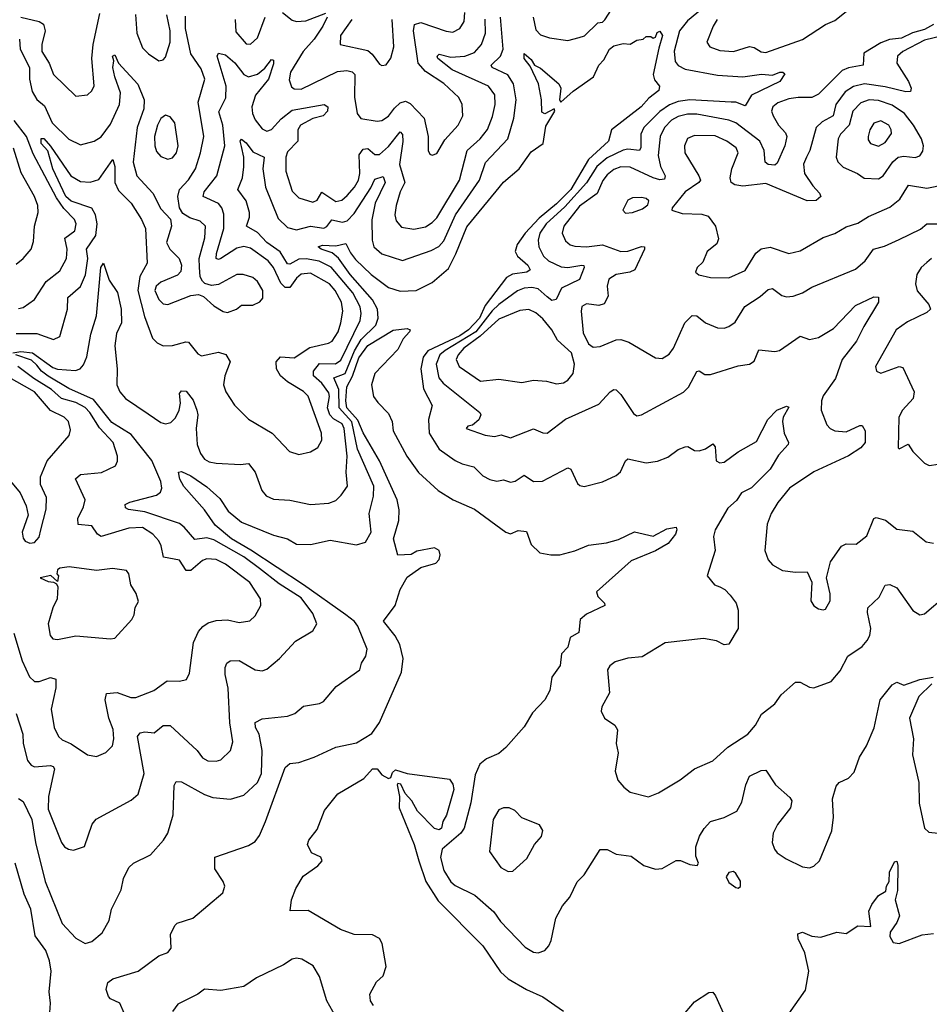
# Model space of a CAD drawing. Extents: x 1678431 to 1860718, y 384618 to 522882.
# Tile 206 of 256: x 1750861 to 1754816, y 463891 to 468173. Entities that reach past the tile are written whole.
import ezdxf

# ---------------------------------------------------------------- set-up
doc = ezdxf.new("R2010")
doc.units = 0

msp = doc.modelspace()

# ---------------------------------------------------------------- linework, layer by layer
at = {"layer": '0CON10XD'}
for points in [[(1753846.6, 468235), (1753765, 468168.3), (1753730, 468125), (1753707.1, 468037.1), (1753710.9, 467990.9), (1753724, 467974), (1753755, 467958.6), (1753895, 467932), (1754005, 467925.3), (1754086.8, 467936.8), (1754135, 467932), (1754165.7, 467945.7), (1754180, 467945), (1754187.5, 467937.5), (1754166.2, 467905), (1754043.8, 467845), (1754015, 467798.9), (1753975, 467814.2), (1753955, 467815.2), (1753775, 467824.9), (1753725, 467818), (1753686.8, 467803.2), (1753645, 467774.4), (1753575.2, 467705), (1753561.7, 467675), (1753562, 467618), (1753556.2, 467603.8), (1753505, 467609.8), (1753485, 467605.8), (1753415, 467573.2), (1753370.2, 467535), (1753326, 467464), (1753231.1, 467358.9), (1753150.3, 467285), (1753122.8, 467245), (1753115.7, 467215), (1753118.6, 467185), (1753139.1, 467145), (1753160, 467125), (1753215, 467098.3), (1753245, 467095.6), (1753305.9, 467105.9), (1753314.3, 467104.3), (1753316.2, 467096.2), (1753295, 467042.7), (1753217.5, 467005), (1753194.2, 466955.8), (1753175, 466952.4), (1753155, 466968.6), (1753115, 467003.4), (1753088.2, 467008.2), (1753055, 467005.2), (1753025, 466993.4), (1752945, 466933.9), (1752915, 466907.1), (1752844.7, 466815), (1752711, 466735), (1752687.5, 466715), (1752671.4, 466675), (1752683.4, 466615), (1752702.3, 466592.3), (1752861.4, 466465), (1752865.8, 466455), (1752857.4, 466432.6), (1752829.7, 466410.3), (1752810, 466405), (1752802.5, 466395), (1752885, 466365.6), (1752925, 466360), (1752955, 466368.1), (1752995, 466354.4), (1753095, 466394.4), (1753135, 466375.7), (1753155, 466375.6), (1753234.7, 466435.3), (1753379.1, 466500.9), (1753428, 466555), (1753445, 466564.2), (1753455, 466562.9), (1753475, 466542.5), (1753530.3, 466460.3), (1753545, 466450), (1753565, 466454.2), (1753746.9, 466553.1), (1753769.4, 466575), (1753805, 466642.5), (1753815, 466645.5), (1753840.7, 466630.7), (1753865, 466629.5), (1753985, 466668.2), (1754035, 466675.6), (1754055, 466688), (1754075, 466738), (1754145, 466729.5), (1754165, 466734.4), (1754255, 466797.5), (1754295, 466782.2), (1754335, 466790.4), (1754399.6, 466830.4), (1754495, 466929.6), (1754575, 466968.1), (1754595, 466966.7), (1754595.6, 466945), (1754531.1, 466838.9), (1754499.5, 466775), (1754438.1, 466695), (1754408, 466612), (1754355, 466537.5), (1754347.3, 466515), (1754345.5, 466475.5), (1754371.4, 466411.4), (1754385.4, 466395.4), (1754405, 466385.5), (1754455, 466380.4), (1754515, 466408.6), (1754525, 466408), (1754536.9, 466385), (1754536.9, 466335), (1754518.2, 466311.8), (1754465, 466275.9), (1754315, 466206.2), (1754208.1, 466135), (1754157.1, 466072.9), (1754128.9, 466025), (1754111.3, 465978.7), (1754100.9, 465865), (1754115, 465824.2), (1754135, 465802.9), (1754177.8, 465777.8), (1754235, 465769.6), (1754285, 465771.2), (1754305, 465727.5), (1754301.4, 465645), (1754315, 465624.2), (1754335, 465610.8), (1754355, 465606), (1754365, 465610), (1754385.5, 465645), (1754385.4, 465675.4), (1754370, 465745), (1754387.1, 465815), (1754435, 465883.8), (1754455, 465893.8), (1754498.2, 465891.8), (1754545, 465928.9), (1754575, 466003.8), (1754585, 466007.5), (1754626.4, 465996.4), (1754675, 465956.9), (1754745, 465948.9), (1754802.4, 465902.4), (1754835, 465895.8)], [(1753093.8, 468185), (1753105, 468130), (1753125, 468107.1), (1753165, 468094), (1753245, 468082.9), (1753293.8, 468096.2), (1753317.2, 468102.8), (1753375, 468159.4), (1753395, 468163.1), (1753405, 468172.2), (1753435, 468218.4)], [(1750831.2, 466725), (1750865, 466730), (1750915.6, 466725), (1751005, 466660.9), (1751025, 466652.6), (1751103, 466647), (1751123.3, 466655), (1751138.1, 466671.9), (1751152.7, 466707.3), (1751169.3, 466805), (1751194.1, 466885), (1751213.5, 467095), (1751225, 467113.8), (1751250.2, 467040.2), (1751286.4, 466986.4), (1751302.3, 466915), (1751303.2, 466855), (1751281, 466809), (1751274.9, 466755), (1751285.1, 466655), (1751283.2, 466585), (1751296.5, 466555), (1751320.8, 466525), (1751419.5, 466459.5), (1751475, 466420.9), (1751495, 466416.1), (1751518.1, 466421.9), (1751538.4, 466441.6), (1751554.7, 466475), (1751559.6, 466505), (1751555, 466547.5), (1751565, 466558.8), (1751585, 466558), (1751615, 466518.8), (1751631.1, 466475), (1751635.6, 466455), (1751627.5, 466395), (1751631.8, 466325), (1751646.4, 466286.4), (1751665, 466262.5), (1751685, 466250.8), (1751715, 466244), (1751821.4, 466238.6), (1751855, 466242.5), (1751885, 466205.8), (1751913.1, 466125), (1751932.2, 466102.2), (1751965, 466088.5), (1752035, 466083.1), (1752125.5, 466064.5), (1752205, 466070.6), (1752235, 466081.9), (1752259.2, 466105), (1752285.6, 466145), (1752280.3, 466205), (1752285.2, 466274.8), (1752272.4, 466395), (1752262.4, 466415), (1752225, 466436.8), (1752209.4, 466455), (1752199.7, 466485), (1752208.2, 466535), (1752205, 466550), (1752175, 466592.9), (1752138.9, 466625), (1752138.5, 466645), (1752165, 466678.5), (1752234.2, 466675.8), (1752257.8, 466692.2), (1752341.5, 466865), (1752345.6, 466895), (1752340.7, 466925), (1752309.4, 466985), (1752215, 467097.6), (1752163.2, 467123.2), (1752106.4, 467133.6), (1752075, 467131.6), (1752035, 467110.7), (1752025, 467112), (1751994.1, 467164.1), (1751934.9, 467204.9), (1751895, 467248.3), (1751847.3, 467275), (1751860, 467315), (1751859.8, 467335), (1751845, 467385.5), (1751809.6, 467435), (1751829.8, 467485), (1751836, 467534), (1751835.6, 467575.6), (1751825, 467621.4), (1751820, 467645), (1751825, 467654.2), (1751845, 467637.9), (1751875, 467598), (1751924.5, 467575), (1751917.5, 467525), (1751929.3, 467445), (1751985, 467308), (1752025, 467269.1), (1752065, 467259), (1752125, 467275.2), (1752183, 467267), (1752196.4, 467273.6), (1752217.6, 467302.4), (1752265, 467292.5), (1752285, 467298), (1752315, 467329.8), (1752388.3, 467441.7), (1752405, 467480.4), (1752441.7, 467491.7), (1752450.5, 467465), (1752406.8, 467375), (1752392.4, 467302.4), (1752393.2, 467215), (1752400.4, 467185), (1752435, 467155.4), (1752525, 467126.2), (1752650.4, 467169.6), (1752683.4, 467186.6), (1752705, 467211.5), (1752755.8, 467324.2), (1752860.2, 467475), (1752887.1, 467552.9), (1752984.2, 467655), (1753009.8, 467745), (1753019.8, 467825), (1753007.5, 467895), (1752983.2, 467933.2), (1752915.6, 467965), (1752910.5, 467975), (1752952.1, 468015), (1752962.8, 468045), (1752951.5, 468185)], [(1750845, 466807.8), (1750935, 466808.8), (1751007.5, 466782.5), (1751035.7, 466795), (1751068.4, 466915), (1751070, 466965), (1751125, 467013.5), (1751146.3, 467063.7), (1751156.9, 467135), (1751150.6, 467175), (1751192.3, 467235), (1751197.5, 467285), (1751190.2, 467325), (1751173.8, 467353.8), (1751085, 467383.9), (1751060.6, 467405), (1751004.4, 467525), (1750983.4, 467603.4), (1750954.2, 467635), (1750953.8, 467656.2), (1750965, 467656.4), (1750995, 467623.1), (1751083.6, 467493.6), (1751125, 467469.1), (1751167.2, 467467.2), (1751205, 467478.8), (1751265.8, 467565.8), (1751274.7, 467534.7), (1751274.8, 467464.8), (1751290.1, 467430.1), (1751345.5, 467375.5), (1751390.2, 467305), (1751407.5, 467265), (1751414.6, 467115), (1751383.4, 467056.6), (1751374.6, 466995), (1751402.7, 466882.7), (1751438.7, 466788.7), (1751458.3, 466768.3), (1751485, 466755.4), (1751525, 466756.4), (1751582.7, 466772.7), (1751595, 466770.6), (1751635, 466720), (1751651.2, 466711.2), (1751725, 466727.8), (1751756.9, 466716.9), (1751775.5, 466685), (1751752.9, 466625), (1751747.1, 466585), (1751757.5, 466555), (1751795, 466496.5), (1751855, 466436.4), (1751958.6, 466375), (1752034.6, 466294.6), (1752075, 466281.9), (1752125, 466294.3), (1752157.3, 466312.7), (1752174.4, 466345), (1752173.3, 466375), (1752115.8, 466535.8), (1752095, 466556.6), (1752025, 466598.2), (1751994.5, 466624.5), (1751976.8, 466655), (1751976.2, 466685), (1751995, 466706.5), (1752055, 466703.2), (1752122, 466748), (1752203.8, 466766.2), (1752219.6, 466775), (1752245.2, 466815), (1752257.7, 466855), (1752266.5, 466905), (1752259.8, 466945), (1752232.4, 466995), (1752207.3, 467025), (1752125, 467070.2), (1752085, 467066.5), (1752065, 467049.7), (1752035, 467008.7), (1752015, 467009.2), (1751996.9, 467026.9), (1751965, 467095.9), (1751941.7, 467125), (1751865, 467180), (1751835, 467186.6), (1751805, 467179.1), (1751735, 467134), (1751725, 467130.6), (1751715.3, 467135.3), (1751715.8, 467155.8), (1751748.1, 467265), (1751748.1, 467328.1), (1751739.2, 467355), (1751725, 467373.4), (1751657.9, 467405), (1751663.6, 467425), (1751717.6, 467495), (1751753.1, 467625), (1751743.8, 467715), (1751727, 467773), (1751756.7, 467833.3), (1751759.1, 467885), (1751718.8, 468015), (1751725, 468027.5), (1751755, 468021.1), (1751796, 467986), (1751835.5, 467935.5), (1751855, 467924.8), (1751895, 467936.1), (1751927.2, 467962.8), (1751955, 468000), (1751965, 467998), (1751965, 467982), (1751942.3, 467915), (1751885.6, 467845), (1751869.8, 467795), (1751873.5, 467765), (1751885, 467737.3), (1751915, 467698), (1751935, 467689.2), (1751955, 467696.3), (1751997.1, 467742.9), (1752045, 467779.8), (1752185, 467804.5), (1752200.9, 467795), (1752199.1, 467775), (1752180.8, 467755), (1752135, 467744.3), (1752081.6, 467715), (1752070.2, 467695), (1752070.3, 467645), (1752025, 467599.1), (1752018.3, 467575), (1752017.5, 467515), (1752045, 467427.5), (1752075, 467398.5), (1752135, 467380), (1752155, 467388.2), (1752175, 467422.7), (1752235, 467383.2), (1752261.9, 467388.1), (1752285, 467408.4), (1752317.3, 467445), (1752334.2, 467475.8), (1752340.3, 467505), (1752337.5, 467585), (1752355, 467610.3), (1752375, 467613.2), (1752405, 467587.5), (1752425, 467587.8), (1752465, 467622.4), (1752515, 467685.4), (1752525, 467674), (1752526.2, 467643.8), (1752513, 467543), (1752535.2, 467465), (1752515.2, 467425), (1752497.6, 467365), (1752492.8, 467325), (1752498.4, 467298.4), (1752520.5, 467270.5), (1752575, 467261.9), (1752625, 467272.9), (1752655, 467290.8), (1752675, 467312), (1752772.7, 467475), (1752806.7, 467605), (1752863.5, 467655), (1752894.5, 467695.5), (1752917.2, 467752.8), (1752928.6, 467805), (1752926.8, 467846.8), (1752899.6, 467885), (1752741.2, 467955), (1752679.3, 468005), (1752675.5, 468015), (1752685, 468023.6), (1752735, 468011), (1752797.1, 468015), (1752838.7, 468031.3), (1752868.6, 468065), (1752886, 468115), (1752885.5, 468175.5)], [(1750859.4, 468089.4), (1750862.1, 468045), (1750903.4, 467965), (1750902.6, 467915), (1750915, 467861.8), (1750935, 467826), (1750968.8, 467798.8), (1751001.9, 467725), (1751075, 467653.9), (1751125, 467629.1), (1751185, 467644.5), (1751215, 467663.5), (1751255, 467719.5), (1751295.2, 467804.8), (1751299.3, 467855), (1751273.7, 467925), (1751266, 467965), (1751270, 467995), (1751264.7, 468015.3), (1751275, 468020), (1751290, 467985), (1751375, 467892.5), (1751401.5, 467825), (1751400.5, 467785), (1751371.8, 467705), (1751353.9, 467553.9), (1751370.7, 467495), (1751439.5, 467419.5), (1751475, 467351.4), (1751515.9, 467305.9), (1751521.1, 467275), (1751498.8, 467205), (1751512.9, 467175), (1751554.3, 467134.3), (1751564.7, 467105), (1751561.5, 467078.5), (1751547.6, 467062.4), (1751475, 467031.1), (1751453.6, 467015), (1751448.2, 466995), (1751465, 466956.9), (1751485, 466936.9), (1751505, 466934.5), (1751605, 466973.5), (1751638.7, 466978.7), (1751660, 466970), (1751705, 466929.2), (1751745, 466904), (1751765, 466899.2), (1751803.3, 466915), (1751825, 466932), (1751875, 466931.4), (1751904.3, 466945.7), (1751917.5, 466962.5), (1751917.9, 466995), (1751895, 467034.2), (1751875, 467051.9), (1751832.5, 467065), (1751805, 467064.4), (1751725, 467021.5), (1751695, 467016.9), (1751665.6, 467025.6), (1751655, 467036.2), (1751645.4, 467055.4), (1751643.1, 467096.9), (1751641.4, 467135), (1751666.3, 467225), (1751668.1, 467275), (1751645, 467297.5), (1751600.9, 467310.9), (1751570.1, 467330.1), (1751555.8, 467355.8), (1751547.7, 467405), (1751555.9, 467435), (1751595, 467476.7), (1751625.2, 467525), (1751647.4, 467595), (1751661.1, 467665), (1751637.5, 467815), (1751665.4, 467915), (1751649.9, 467959.9), (1751605.6, 468025.6), (1751581.8, 468135), (1751581.9, 468188.1)], [(1750865, 468184.2), (1750945, 468165.8), (1750964, 468154), (1750970.8, 468125), (1750956.2, 468065), (1750957.5, 468035), (1750988.2, 467985), (1751007.1, 467935), (1751105, 467841.4), (1751155, 467847.1), (1751175, 467864.2), (1751184.6, 467885.4), (1751174.7, 468005), (1751179.8, 468065), (1751209, 468201)], [(1751364, 468196), (1751370.3, 468115), (1751395, 468051.4), (1751420.6, 468025), (1751465, 467994.2), (1751485, 467998.6), (1751495, 468010.8), (1751515.2, 468075), (1751515.2, 468125), (1751500, 468195)], [(1751797.6, 468175), (1751800.1, 468120.1), (1751845, 468068.1), (1751865, 468066.5), (1751895.3, 468095), (1751927.5, 468185)], [(1752004.1, 468204.1), (1752045, 468171.5), (1752065, 468165.4), (1752105, 468168.6), (1752191.9, 468201.9)], [(1752197.3, 468185), (1752178.9, 468145), (1752141.8, 468088.2), (1752093.8, 468035), (1752038, 467945), (1752032.4, 467912.4), (1752042.1, 467882.1), (1752055, 467872.5), (1752085, 467871.1), (1752242.1, 467947.9), (1752283, 467953), (1752306.9, 467946.9), (1752318.2, 467935), (1752316.9, 467836.9), (1752328.9, 467765), (1752343.8, 467743.8), (1752415, 467732.7), (1752435, 467735.4), (1752465, 467753.1), (1752490.7, 467789.3), (1752515, 467811.2), (1752539.1, 467819.1), (1752558.5, 467808.5), (1752619.6, 467745), (1752637.5, 467665), (1752637.1, 467605), (1752645, 467588.8), (1752655, 467584), (1752675, 467592), (1752709.5, 467650.5), (1752767.9, 467715), (1752787.9, 467755), (1752785.6, 467805), (1752770, 467835), (1752705, 467895.3), (1752625, 467948.7), (1752593.9, 467983.9), (1752572.8, 468125), (1752577.9, 468152.1), (1752605, 468161.8), (1752715, 468124), (1752745, 468119.6), (1752774.4, 468135), (1752793.9, 468165), (1752795.9, 468205)], [(1752304.7, 468175), (1752255.5, 468105), (1752254.2, 468065), (1752375, 468039.4), (1752394.1, 468024.1), (1752425, 467979.4), (1752435.8, 467974.2), (1752455, 467977.5), (1752474.6, 468005.4), (1752488.4, 468055), (1752481.2, 468175)], [(1753894.6, 468175), (1753876.1, 468145), (1753848.6, 468075), (1753862, 468055), (1753905, 468039.1), (1753965, 468035.4), (1754035, 468057.5), (1754055, 468053.1), (1754085, 468033.3), (1754105, 468031.2), (1754265, 468088), (1754365, 468152.5), (1754405, 468170.2), (1754455, 468208.4)], [(1754835, 468152.5), (1754795, 468130.8), (1754743.7, 468116.3), (1754695, 468092.8), (1754643.4, 468086.6), (1754605, 468073.1), (1754532.1, 468027.9), (1754529.4, 467975), (1754465, 467963.9), (1754437.5, 467952.5), (1754335, 467849.2), (1754305, 467834.7), (1754245.7, 467835.7), (1754205, 467828.9), (1754158.4, 467811.6), (1754135.8, 467794.2), (1754130.7, 467775), (1754136.9, 467755), (1754160, 467715), (1754191, 467681), (1754196.7, 467665), (1754188.1, 467625), (1754155, 467549.2), (1754145, 467540), (1754115, 467544.2), (1754103.2, 467553.2), (1754098.4, 467605), (1754079.5, 467645), (1753975, 467725.2), (1753945, 467736.9), (1753805, 467762.9), (1753765, 467763.1), (1753725, 467752.4), (1753695, 467735.8), (1753665, 467703.9), (1753645.7, 467665), (1753636.6, 467583.4), (1753648.1, 467535), (1753668, 467495), (1753665, 467480), (1753645, 467477.6), (1753615, 467486.2), (1753515, 467532.7), (1753475, 467533.5), (1753445, 467522), (1753415, 467499.2), (1753396.7, 467473.3), (1753372.5, 467417.5), (1753295, 467363), (1753227.4, 467275), (1753219.3, 467245), (1753235, 467212.2), (1753254.8, 467194.8), (1753275, 467188.2), (1753325, 467185.2), (1753395, 467193.9), (1753475.3, 467164.7), (1753505, 467166.3), (1753565, 467187.1), (1753578, 467185), (1753578.1, 467175), (1753536.5, 467085), (1753514.8, 467075.2), (1753455, 467064.7), (1753422.7, 467045), (1753416.1, 467015), (1753419.5, 466970.5), (1753401.9, 466938.1), (1753379.1, 466930.9), (1753325, 466936.8), (1753304.7, 466925.3), (1753301.8, 466905), (1753311.5, 466811.5), (1753335, 466764.2), (1753355, 466749.5), (1753385, 466751.5), (1753455, 466780.5), (1753475, 466782.1), (1753510.3, 466770.3), (1753625, 466702.7), (1753655, 466700.4), (1753685, 466718.2), (1753704.6, 466745), (1753753.9, 466855), (1753785, 466886.4), (1753805, 466885.7), (1753842.5, 466855), (1753895, 466832.7), (1753925, 466831.8), (1753945, 466838.2), (1753972, 466858), (1754013.8, 466926.2), (1754080.8, 466969.2), (1754115, 466999.4), (1754135, 467004.3), (1754175, 466974.4), (1754195, 466967.5), (1754225, 466970.4), (1754265.3, 466984.7), (1754305, 467010), (1754495, 467088.9), (1754537.8, 467125), (1754573.1, 467175), (1754621.7, 467188.3), (1754685, 467217.5), (1754777.6, 467262.4), (1754805, 467285.6), (1754885, 467285.6)], [(1752316.6, 466733.4), (1752345, 466782.9), (1752408.8, 466845), (1752419, 466875), (1752417.1, 466915), (1752394.5, 466955), (1752298.3, 467065), (1752246.7, 467136.7), (1752219.7, 467159.7), (1752171.4, 467175), (1752159.2, 467185), (1752176.8, 467193.2), (1752235, 467190.2), (1752279.6, 467199.6), (1752299.1, 467159.1), (1752321, 467131), (1752389.7, 467065), (1752465, 467008.3), (1752515, 466992.6), (1752585, 466996), (1752655, 467030.4), (1752725, 467091.6), (1752757.9, 467155), (1752805, 467271.8), (1752932.4, 467427.6), (1752965, 467467.1), (1753032.5, 467525), (1753085, 467598.8), (1753137.5, 467635), (1753149.1, 467710.9), (1753188.1, 467775), (1753185, 467785.8), (1753145, 467763.8), (1753131.8, 467771.8), (1753130.4, 467825), (1753116.5, 467895), (1753081.2, 467971.2), (1753054.4, 468005), (1753053.9, 468026.1), (1753085, 468000), (1753098.8, 467975), (1753125, 467962.5), (1753205, 467894), (1753214.2, 467875), (1753207.5, 467825), (1753214.4, 467814.4), (1753267.8, 467862.2), (1753355.7, 467925), (1753378.6, 467975), (1753400.9, 467999.1), (1753426.2, 468045), (1753445, 468060), (1753485, 468070), (1753515, 468066.7), (1753545, 468083.8), (1753571.7, 468088.3), (1753585, 468100), (1753605, 468100), (1753615, 468092.5), (1753625, 468097.5), (1753632.9, 468117.1), (1753645, 468124), (1753655.7, 468105), (1753640.1, 468049.9), (1753615.3, 467935), (1753621.9, 467911.9), (1753642.5, 467885), (1753640.8, 467865), (1753597.3, 467832.7), (1753562.9, 467795), (1753434.3, 467695), (1753421.8, 467645), (1753334.1, 467565.9), (1753257.8, 467435), (1753195, 467371.8), (1753120.2, 467309.8), (1753059.6, 467245), (1753024.8, 467195), (1753015.7, 467165), (1753025, 467145.3), (1753070.3, 467105), (1753081.2, 467085), (1753066, 467075), (1753003.2, 467066.8), (1752977.3, 467052.7), (1752885, 466929.8), (1752860.9, 466875), (1752812.4, 466825), (1752775, 466797.8), (1752635, 466733.2), (1752615.1, 466705), (1752605.5, 466655), (1752617.1, 466567.1), (1752653.8, 466495), (1752638.9, 466435), (1752640.8, 466375), (1752685, 466305.4), (1752755, 466255.4), (1752785, 466240.9), (1752835, 466228.2), (1752875, 466189.6), (1752905, 466173.9), (1752935, 466166.8), (1752965, 466171.2), (1752995, 466162.2), (1753015, 466165.6), (1753055, 466192.5), (1753095, 466164.4), (1753134.6, 466165.4), (1753245, 466224), (1753257.6, 466217.6), (1753286.6, 466156.6), (1753297, 466147), (1753315, 466142.9), (1753395, 466163.3), (1753455, 466191.4), (1753473.1, 466206.9), (1753495, 466254), (1753505, 466262.9), (1753585, 466245.4), (1753635, 466253.3), (1753679.1, 466270.9), (1753725, 466304.3), (1753755, 466315.7), (1753767, 466317), (1753795, 466300), (1753815, 466297.8), (1753843, 466307), (1753875, 466328.1), (1753885.5, 466315), (1753890, 466255), (1753905, 466245.8), (1753925, 466248.9), (1753985, 466293.5), (1754065, 466339.2), (1754113.8, 466435), (1754153.1, 466475), (1754195, 466492.5), (1754205, 466487.5), (1754181.1, 466445), (1754177.5, 466425), (1754185.3, 466375.3), (1754204.2, 466335), (1754202.5, 466325), (1754161, 466279), (1754125, 466218.1), (1754042.9, 466137.1), (1754000, 466115), (1753977.8, 466082.2), (1753940.8, 466049.2), (1753884.5, 465955), (1753877.5, 465925), (1753884.5, 465865), (1753850, 465755), (1753882.5, 465715), (1753905, 465706.7), (1753926.7, 465695), (1753950.3, 465670.3), (1753976, 465635), (1753985.8, 465605), (1753985.7, 465525), (1753945, 465456.7), (1753925, 465454), (1753891.3, 465471.3), (1753835, 465481.5), (1753667.3, 465462.7), (1753568.3, 465401.7), (1753505, 465395.5), (1753450.3, 465379.7), (1753427.5, 465362.5), (1753417.5, 465345), (1753425.5, 465245), (1753392.5, 465185), (1753390, 465165), (1753404, 465135), (1753448.8, 465105), (1753460, 465085), (1753454.2, 465025), (1753462.9, 464985), (1753450.9, 464905), (1753462.5, 464865), (1753487.3, 464835), (1753515, 464813.9), (1753595, 464792.4), (1753639.1, 464810.9), (1753732.4, 464867.6), (1753795, 464914.4), (1753875, 464948.9), (1753940.3, 465009.7), (1754027.5, 465065), (1754061.2, 465105), (1754086.8, 465153.2), (1754145, 465197.1), (1754172.7, 465237.3), (1754235, 465292.5), (1754255, 465292.5), (1754295, 465270), (1754315, 465267.5), (1754390, 465295), (1754428.9, 465341.1), (1754462, 465405), (1754525, 465447.5), (1754546.9, 465473.1), (1754557.5, 465495), (1754561.8, 465525), (1754547.5, 465595), (1754548.9, 465615), (1754598.3, 465661.7), (1754625, 465713.3), (1754645, 465717.3), (1754675, 465702.2), (1754745, 465604), (1754775, 465584), (1754795, 465589.2), (1754884.3, 465665)], [(1754926.9, 468116.9), (1754796.1, 468085), (1754701.2, 468035), (1754678.8, 468015), (1754674.6, 467985), (1754725.9, 467905), (1754737.9, 467875), (1754735, 467861.4), (1754715, 467859.3), (1754625, 467881), (1754535, 467893.8), (1754486.9, 467883.1), (1754451, 467859), (1754410.2, 467805), (1754398.8, 467755), (1754351.1, 467728.9), (1754324.6, 467705), (1754296.5, 467605), (1754281.8, 467575), (1754268.9, 467545), (1754273.2, 467505), (1754310.3, 467450.3), (1754339.5, 467419.5), (1754344.4, 467405), (1754325, 467386.9), (1754285, 467385.8), (1754105, 467461.1), (1754005, 467449.1), (1753970, 467455), (1753955.2, 467465.2), (1753949.8, 467485), (1753958.1, 467525), (1753985.4, 467595), (1753976.5, 467616.5), (1753936.4, 467645), (1753885, 467667.6), (1753795, 467670.4), (1753765, 467656.5), (1753751.2, 467625), (1753752.7, 467595), (1753814.7, 467495), (1753820.9, 467475), (1753814.4, 467465), (1753754.6, 467425), (1753698.8, 467355), (1753696.7, 467345), (1753741.1, 467331.1), (1753827.7, 467327.7), (1753855, 467318.6), (1753886.5, 467275), (1753899.7, 467219.7), (1753892.1, 467197.9), (1753850.8, 467165), (1753830.9, 467119.1), (1753806.7, 467095), (1753800, 467075), (1753814.2, 467064.2), (1753865, 467051.5), (1753945, 467050.5), (1754015, 467082.2), (1754062.6, 467157.4), (1754085, 467177.3), (1754125, 467184.7), (1754205, 467156.9), (1754255, 467167.7), (1754355, 467226.2), (1754405, 467243.9), (1754455, 467271.8), (1754505, 467287.8), (1754551.9, 467318.1), (1754645, 467357.5), (1754687.7, 467392.3), (1754726.2, 467453.8), (1754805, 467440.3), (1754883.6, 467456.4)], [(1754595, 467481.2), (1754615.7, 467494.3), (1754657.4, 467555), (1754681.2, 467575), (1754705, 467579.8), (1754755.5, 467574.5), (1754775, 467580.8), (1754788.3, 467601.7), (1754791.2, 467625), (1754781.8, 467655), (1754748.4, 467715), (1754708.8, 467765), (1754655, 467802), (1754595, 467822.2), (1754554.5, 467825.5), (1754518, 467812), (1754484.3, 467775.7), (1754467.9, 467715), (1754430.8, 467675), (1754420.5, 467655), (1754411.1, 467575), (1754419.1, 467555), (1754441.8, 467531.8), (1754504, 467504), (1754533.5, 467483.5), (1754595, 467481.2)], [(1751505, 467567.1), (1751525, 467572.9), (1751542.5, 467595), (1751550, 467625), (1751535.4, 467725), (1751515, 467750.8), (1751495, 467757.5), (1751475, 467743.1), (1751459.7, 467715), (1751446.6, 467665), (1751448.8, 467625), (1751455, 467600), (1751475, 467578.6), (1751505, 467567.1)], [(1750855, 466916.7), (1750875, 466921.8), (1750924.3, 466955.7), (1750976.1, 467035), (1751035, 467081.5), (1751064.2, 467135), (1751067.1, 467175), (1751057.2, 467222.8), (1751100.4, 467255), (1751106.9, 467285), (1751098.8, 467305), (1751051.9, 467351.9), (1751020.7, 467399.3), (1750919.8, 467589.8), (1750890.9, 467665), (1750836.5, 467735)], [(1754595, 467623.2), (1754625, 467639.6), (1754651.9, 467678.1), (1754651.3, 467695), (1754641.1, 467715), (1754605, 467734.1), (1754575, 467723.3), (1754558.2, 467695), (1754550.4, 467665), (1754551.2, 467651.2), (1754561.4, 467635), (1754595, 467623.2)], [(1750845, 467110), (1750875.8, 467135), (1750910, 467175), (1750921.3, 467208.7), (1750924.4, 467275), (1750940.6, 467335), (1750938.9, 467365), (1750925.5, 467405), (1750867.5, 467507.5), (1750833.9, 467615)], [(1753495, 467331.2), (1753525, 467334.3), (1753568.7, 467351.3), (1753591.7, 467368.3), (1753596.7, 467385), (1753585, 467395.6), (1753565, 467399.4), (1753525, 467398.1), (1753505, 467388), (1753483.8, 467345), (1753495, 467331.2)], [(1754825.4, 467135), (1754805, 467117.5), (1754780.8, 467095), (1754762.9, 467065), (1754756.2, 467025), (1754764.1, 466994.1), (1754814.4, 466935), (1754821.1, 466915), (1754805, 466900), (1754721.1, 466858.9), (1754671.8, 466825), (1754583.1, 466665), (1754586.2, 466645), (1754605, 466636), (1754685, 466664.4), (1754701.1, 466661.1), (1754750.4, 466555), (1754746.2, 466525), (1754699.5, 466475), (1754683.6, 466445), (1754681.7, 466311.7), (1754685, 466306.7), (1754725, 466327.5), (1754744.5, 466294.5), (1754795, 466244.2), (1754815.8, 466234.2), (1754855, 466240)], [(1753195, 466589.5), (1753225, 466593.5), (1753245, 466605.6), (1753267.1, 466635), (1753273.3, 466675), (1753261.1, 466725), (1753199.2, 466779.2), (1753174.2, 466825), (1753135, 466872.9), (1753105, 466898.8), (1753075, 466912.6), (1753035, 466909), (1752945, 466870.4), (1752863.8, 466796.2), (1752791.9, 466745), (1752766.8, 466715), (1752759.1, 466695), (1752771.2, 466665), (1752865, 466601.1), (1752945, 466609.2), (1753044.7, 466594.7), (1753095, 466605.4), (1753151.2, 466601.2), (1753195, 466589.5)], [(1751315, 463852.5), (1751295.9, 463895.9), (1751255, 463913.8), (1751246.7, 463925), (1751236.7, 463955), (1751244, 463985), (1751265, 464001.2), (1751376.2, 464035), (1751465, 464100.8), (1751505, 464116.2), (1751520, 464135), (1751516.2, 464195), (1751536.7, 464235), (1751546.1, 464243.9), (1751614.3, 464265.7), (1751744, 464375), (1751752.5, 464405), (1751745.8, 464425), (1751709.1, 464479.1), (1751709.5, 464530.5), (1751855, 464581.1), (1751885, 464598.1), (1751903.8, 464625), (1751929.3, 464685), (1752015, 464920), (1752035, 464937.3), (1752075, 464942.1), (1752141.2, 464965), (1752235, 465008.8), (1752325, 465028.5), (1752392.1, 465067.9), (1752425, 465116), (1752520.7, 465335), (1752528.2, 465395), (1752513.1, 465455), (1752493.4, 465493.4), (1752442.3, 465557.7), (1752493.5, 465625), (1752515.5, 465695), (1752545, 465748), (1752605, 465790), (1752670.7, 465809.3), (1752684.6, 465825.4), (1752688.6, 465845), (1752684.6, 465865), (1752665, 465875.8), (1752588, 465862), (1752563.1, 465846.9), (1752505, 465844), (1752486.8, 465915), (1752508.8, 465995), (1752511.5, 466041.5), (1752502.8, 466085), (1752424.8, 466254.8), (1752355, 466376.9), (1752331, 466431), (1752284, 466485), (1752278.9, 466515), (1752283.8, 466576.2), (1752307.4, 466622.6), (1752335, 466702.9), (1752375, 466755.6), (1752485, 466823.1), (1752545, 466830), (1752558.6, 466825), (1752556.5, 466815), (1752527.9, 466785), (1752505, 466739.2), (1752405.8, 466635), (1752390.8, 466585), (1752399.2, 466535), (1752417.6, 466507.6), (1752465, 466460), (1752480.4, 466425), (1752484.3, 466385), (1752544.5, 466274.5), (1752595, 466203.8), (1752680.5, 466125), (1752746.2, 466085), (1752838.8, 466045), (1752975, 465944.6), (1752995, 465937.1), (1753028.3, 465951.7), (1753065, 465946.7), (1753085, 465890), (1753122.5, 465855), (1753170, 465845), (1753210, 465845), (1753275, 465862.5), (1753335, 465888.2), (1753412.4, 465897.6), (1753465, 465911.9), (1753535, 465946), (1753615, 465926.4), (1753675, 465958.5), (1753715, 465965.6), (1753719.2, 465955), (1753712.2, 465935), (1753681.1, 465895), (1753625, 465863.6), (1753519.2, 465819.2), (1753369.2, 465685), (1753374.3, 465665), (1753404, 465635), (1753406, 465625), (1753325, 465587.3), (1753298.1, 465565), (1753292.5, 465507.5), (1753255, 465485.8), (1753245, 465443.8), (1753217.5, 465415), (1753210.8, 465365), (1753175, 465313.3), (1753166.2, 465255), (1753144.6, 465215), (1753091.2, 465158.8), (1753055, 465098.1), (1752975, 465007.3), (1752945, 464981.1), (1752891.1, 464958.9), (1752861.8, 464935), (1752841.6, 464888.4), (1752823, 464767), (1752793.8, 464656.2), (1752779.1, 464635), (1752697.5, 464565), (1752690.5, 464529.5), (1752705, 464471.9), (1752735, 464423.1), (1752755, 464407.5), (1752840.6, 464365), (1752922.8, 464292.8), (1752951.4, 464251.4), (1753058.9, 464138.9), (1753095, 464117.1), (1753115, 464114.4), (1753144, 464125), (1753161.4, 464145), (1753172.6, 464167.4), (1753191.9, 464265), (1753221.3, 464318.7), (1753252.8, 464357.2), (1753285, 464423.3), (1753315.8, 464454.2), (1753385, 464563.3), (1753415, 464564), (1753455, 464544), (1753520, 464535), (1753574.3, 464494.3), (1753625, 464478.8), (1753655, 464481.2), (1753715, 464516.2), (1753735, 464515.8), (1753775, 464498), (1753806.4, 464493.6), (1753813.3, 464505), (1753800.8, 464535), (1753800.8, 464575), (1753817.4, 464622.6), (1753837.5, 464655)], [(1750845.3, 465155.3), (1750874.7, 465065), (1750875.3, 465025), (1750895, 464950.8), (1750911.1, 464931.1), (1750925, 464923.9), (1750995, 464929.5), (1751006.4, 464925), (1751011.8, 464915), (1750985.3, 464795), (1750985, 464740), (1751042.5, 464595), (1751055.5, 464575.5), (1751073.3, 464565), (1751095, 464560.8), (1751142.5, 464577.5), (1751176.3, 464673.7), (1751193.9, 464696.1), (1751345, 464778.9), (1751375.3, 464804.7), (1751402, 464895), (1751372.9, 465055), (1751385, 465071.9), (1751405, 465076.1), (1751445, 465072.1), (1751485, 465102.7), (1751515, 465102.9), (1751632.2, 464995), (1751655, 464963.3), (1751679.4, 464949.4), (1751715, 464947.5), (1751735, 464954.4), (1751778.1, 464995), (1751787.5, 465032.5), (1751774.8, 465115), (1751766.8, 465265), (1751754.6, 465325.4), (1751754.6, 465355.4), (1751762, 465375), (1751775.8, 465384.2), (1751815, 465386.4), (1751885, 465345.5), (1751915, 465341.8), (1751935, 465347.8), (1751990.6, 465395), (1752059.8, 465470.2), (1752135.8, 465515), (1752153.5, 465545), (1752135, 465590), (1752085, 465658.9), (1751988.9, 465718.9), (1751903.2, 465786.8), (1751835, 465836.3), (1751705, 465910.5), (1751675, 465919.8), (1751622.4, 465912.4), (1751576.2, 465966.2), (1751555, 465982.5), (1751405, 466032.7), (1751333.5, 466043.5), (1751320.7, 466050.7), (1751320, 466065), (1751339.2, 466075), (1751455, 466104.7), (1751472.3, 466117.7), (1751478.1, 466135), (1751474.7, 466165.3), (1751435, 466256.6), (1751345, 466368.9), (1751260.8, 466420.8), (1751181.9, 466521.9), (1751075, 466569.5), (1750985, 466622.3), (1750955.2, 466645), (1750935, 466670), (1750911.9, 466691.9), (1750844.4, 466715)], [(1750855, 464785.5), (1750875, 464772.2), (1750912.7, 464695), (1750929.1, 464595), (1750971.4, 464425), (1751045, 464242.5), (1751105, 464178.2), (1751145, 464155.6), (1751175, 464164.4), (1751218.9, 464201.1), (1751250, 464255), (1751259.2, 464305), (1751302, 464388), (1751312.7, 464437.3), (1751334.7, 464485.3), (1751355.4, 464504.6), (1751429.5, 464540.5), (1751486.1, 464603.9), (1751504.4, 464635), (1751527.9, 464715), (1751533, 464843), (1751540.7, 464859.3), (1751565, 464858.2), (1751665, 464803.1), (1751700.5, 464790.5), (1751777.2, 464782.8), (1751835, 464800.5), (1751894.6, 464855), (1751911.8, 464895), (1751915.3, 464995), (1751902.3, 465065), (1751885.6, 465095), (1751885, 465116.2), (1751915, 465131.9), (1752025.6, 465144.4), (1752057.5, 465155), (1752095, 465188), (1752165, 465198.8), (1752182.3, 465207.7), (1752237.5, 465272.5), (1752340, 465345), (1752347.1, 465375), (1752365.8, 465405), (1752371.4, 465435), (1752331.2, 465535), (1752317.1, 465555), (1752279.7, 465585), (1752095, 465714.9), (1751866.3, 465866.3), (1751781.3, 465915), (1751710, 465975), (1751665, 466041.8), (1751575, 466142.2), (1751557.3, 466175), (1751551.2, 466205), (1751565, 466207.5), (1751605, 466188.9), (1751675, 466141.8), (1751731.3, 466091.3), (1751766.9, 466035), (1751825, 465988.1), (1751965, 465930.8), (1752025, 465916), (1752065, 465892), (1752125, 465890.2), (1752211.2, 465908.8), (1752325, 465888.9), (1752365, 465900.8), (1752388.9, 465945), (1752381.1, 466025), (1752399.3, 466100.7), (1752400.2, 466145), (1752330.4, 466305), (1752305, 466424.5), (1752249.9, 466485), (1752249, 466565), (1752226.4, 466615), (1752276.3, 466635), (1752316.6, 466733.4)], [(1750835.5, 465505), (1750871.6, 465385), (1750902.9, 465315), (1750925, 465294.7), (1750945, 465294.8), (1750995, 465311.8), (1751017.5, 465305), (1751017.2, 465267.2), (1750996.9, 465175), (1751010.8, 465095), (1751030, 465055), (1751045, 465040.5), (1751085, 465023.6), (1751155, 464975.7), (1751195, 464968.1), (1751234.6, 464985.4), (1751264.6, 465015.4), (1751270.3, 465045), (1751266.4, 465086.4), (1751249, 465135), (1751232.7, 465215), (1751238, 465242), (1751285, 465247.1), (1751343.3, 465225), (1751365, 465225.5), (1751444, 465255), (1751501.7, 465298.3), (1751555, 465295.7), (1751586.1, 465303.9), (1751599.4, 465330.6), (1751616.2, 465465), (1751638.3, 465511.7), (1751656.5, 465533.5), (1751679.6, 465550.4), (1751715, 465560.4), (1751765, 465562.9), (1751815, 465551.9), (1751862.1, 465557.9), (1751885, 465580), (1751909.2, 465625), (1751908.1, 465655), (1751862.1, 465725), (1751755, 465805.8), (1751715, 465825.2), (1751675, 465828.4), (1751655, 465821.1), (1751605, 465777.5), (1751585, 465778.1), (1751555, 465823.1), (1751485.3, 465835.3), (1751475.4, 465884.6), (1751466, 465906), (1751440, 465935), (1751394.2, 465965), (1751335, 465961.4), (1751215, 465925.9), (1751198.8, 465935), (1751175, 465971.5), (1751115, 465977.5), (1751113.9, 466003.9), (1751138.3, 466055), (1751144.7, 466085), (1751103.4, 466176.6), (1751125, 466194.6), (1751216.9, 466203.1), (1751277.1, 466232.9), (1751286.4, 466253.6), (1751285.5, 466275), (1751266.5, 466335), (1751208.1, 466398.1), (1751166.3, 466465), (1751145, 466486.6), (1751105, 466508.4), (1751042.9, 466525), (1750998.7, 466565), (1750922.4, 466612.4), (1750852.9, 466665)], [(1750785, 466210), (1750862.9, 466115), (1750888.8, 466058.8), (1750897.7, 466017.7), (1750871.4, 465945), (1750875, 465917.5), (1750883.8, 465905), (1750905, 465896.2), (1750925, 465898.8), (1750945, 465922.5), (1750952, 465955), (1750976, 466045), (1750977.5, 466095), (1750951.8, 466151.8), (1750950.9, 466185), (1750979.6, 466255), (1751075.6, 466365), (1751081.3, 466388.7), (1751072.5, 466425), (1751054.7, 466444.7), (1750995, 466473.4), (1750925.2, 466555), (1750805, 466623.4)], [(1751025, 465478), (1751105, 465494), (1751255, 465480), (1751275, 465483.8), (1751348, 465565), (1751358, 465585), (1751363.1, 465616.9), (1751377.3, 465642.7), (1751366.8, 465676.8), (1751344.2, 465715), (1751335, 465762.5), (1751325, 465778), (1751264.4, 465785.6), (1751195, 465777.1), (1751076.1, 465793.9), (1751035, 465787.5), (1751025, 465780), (1751022.5, 465762.5), (1751030, 465755), (1751025, 465730), (1750996.4, 465756.4), (1750950, 465745), (1750985, 465730), (1751007.5, 465727.5), (1751020, 465720), (1751026.7, 465706.7), (1751023.1, 465655), (1751004.4, 465615), (1750984.5, 465545), (1750993.1, 465495), (1751005, 465480.8), (1751025, 465478)], [(1753837.5, 464655), (1753865, 464685.8), (1753925, 464702.9), (1753979.8, 464730.2), (1754000.9, 464769.1), (1754018.1, 464845), (1754035, 464883.3), (1754085, 464908), (1754105, 464908.8), (1754148, 464845), (1754209.7, 464789.7), (1754218, 464775), (1754212.5, 464745), (1754156.9, 464673.1), (1754137.8, 464635), (1754133.8, 464595), (1754143.6, 464565), (1754155, 464549.4), (1754193.4, 464523.4), (1754265, 464489.2), (1754295, 464484.2), (1754315, 464490.8), (1754338.6, 464515), (1754392.1, 464645), (1754400, 464705), (1754395.8, 464785), (1754410.9, 464839.1), (1754424.3, 464855.7), (1754465, 464874.4), (1754489.9, 464900.1), (1754512.7, 464965), (1754543.3, 465015), (1754576.3, 465093.7), (1754602.5, 465215), (1754655, 465280), (1754675, 465291.2), (1754705, 465278.8), (1754775, 465303.8), (1754833, 465313)], [(1754826.9, 465285), (1754770.3, 465229.7), (1754730, 465135), (1754747.1, 465045), (1754743.6, 464975), (1754771.5, 464855), (1754772.7, 464765), (1754795, 464656.7), (1754815, 464639.2), (1754855, 464634.4)], [(1752400, 463885), (1752386.7, 463905), (1752383.8, 463935), (1752412.1, 463987.9), (1752441.2, 464015), (1752454.3, 464055), (1752437.1, 464155), (1752425, 464177.5), (1752395, 464192.2), (1752315, 464194.4), (1752255.6, 464215.6), (1752115, 464298.9), (1752036.7, 464296.7), (1752042.3, 464345), (1752060.9, 464395), (1752092.8, 464447.2), (1752156.8, 464493.2), (1752176.2, 464515), (1752170.5, 464530.5), (1752129.1, 464549.1), (1752112, 464585), (1752118, 464605), (1752155, 464651.2), (1752186.9, 464733.1), (1752243.8, 464806.2), (1752356.7, 464873.3), (1752395, 464914.7), (1752415, 464914.5), (1752435, 464889.1), (1752465, 464873), (1752475, 464876.9), (1752481.7, 464898.3), (1752495, 464910.5), (1752545, 464893.8), (1752729.2, 464869.2), (1752745, 464848.4), (1752748.1, 464825), (1752716.4, 464713.6), (1752701, 464685), (1752695, 464657.3), (1752685, 464649.1), (1752665, 464655.4), (1752590.6, 464730.6), (1752566, 464775), (1752537, 464807), (1752517.8, 464847.8), (1752505, 464850.7), (1752501.6, 464845), (1752512.3, 464795), (1752510.3, 464745), (1752576.2, 464586.2), (1752595.8, 464515)], [(1752985, 464467.8), (1753005, 464470), (1753065.6, 464524.4), (1753100, 464585), (1753129.7, 464620.3), (1753136.1, 464646.1), (1753121.2, 464671.2), (1753045, 464701.2), (1753014.2, 464734.2), (1752990, 464745), (1752965, 464745.7), (1752945, 464735.8), (1752919.2, 464695), (1752904.4, 464555), (1752952.5, 464485), (1752985, 464467.8)], [(1750785, 463438.6), (1750895, 463376.7), (1750945, 463384), (1750963.8, 463405), (1750972, 463425), (1750988.8, 463565), (1750960, 463645), (1750963.9, 463703.9), (1750954, 463736), (1750988.6, 463815), (1750994.2, 463895), (1750989.1, 463945), (1750996.9, 464035), (1750990.2, 464080.2), (1750973.8, 464125), (1750928.3, 464188.3), (1750908.7, 464305), (1750879.7, 464369.7), (1750841.2, 464505)], [(1752595.8, 464515), (1752626.6, 464425), (1752680.5, 464340.5), (1752875.2, 464145.2), (1752951.3, 464031.3), (1752985, 464001.9), (1753065, 463954.6), (1753135, 463922.5), (1753225, 463860)], [(1754205, 463848.6), (1754277.8, 463952.2), (1754293.1, 464035), (1754274.6, 464114.6), (1754245.7, 464175), (1754245, 464196.7), (1754265, 464204.2), (1754305, 464187.5), (1754345, 464182.5), (1754413.9, 464203.9), (1754455, 464198), (1754505, 464231.9), (1754561.7, 464228.3), (1754554.2, 464295.8), (1754566.2, 464325), (1754595, 464363.3), (1754627, 464383), (1754630, 464405), (1754641.2, 464425), (1754643.1, 464465), (1754665, 464510), (1754675, 464512.5), (1754679.4, 464495), (1754678.1, 464385), (1754667.5, 464345), (1754686.9, 464275), (1754675, 464246), (1754645.7, 464205), (1754644.3, 464185), (1754659.3, 464159.3), (1754685, 464155.6), (1754785, 464192.1), (1754835, 464198.1)], [(1753985, 464396.2), (1753995, 464402.5), (1753995.5, 464425.5), (1753975, 464460), (1753965, 464468), (1753945, 464463.3), (1753933.3, 464445), (1753945, 464420), (1753975, 464398.8), (1753985, 464396.2)], [(1752235.5, 463835.5), (1752195.9, 463905), (1752165, 464012), (1752137.6, 464057.6), (1752086.9, 464086.9), (1752065, 464091.1), (1752045, 464087.3), (1752008.3, 464061.7), (1751891.1, 464005), (1751835, 463968.1), (1751735, 463950.5), (1751665, 463956.4), (1751635, 463934.7), (1751548.4, 463891.6), (1751525, 463858.6)], [(1753738.6, 463835), (1753795, 463901.2), (1753858.3, 463941.7), (1753875, 463943.3), (1753887, 463927), (1753927, 463837)]]:
    msp.add_lwpolyline(points, dxfattribs=at)

doc.saveas('drawing.dxf')
